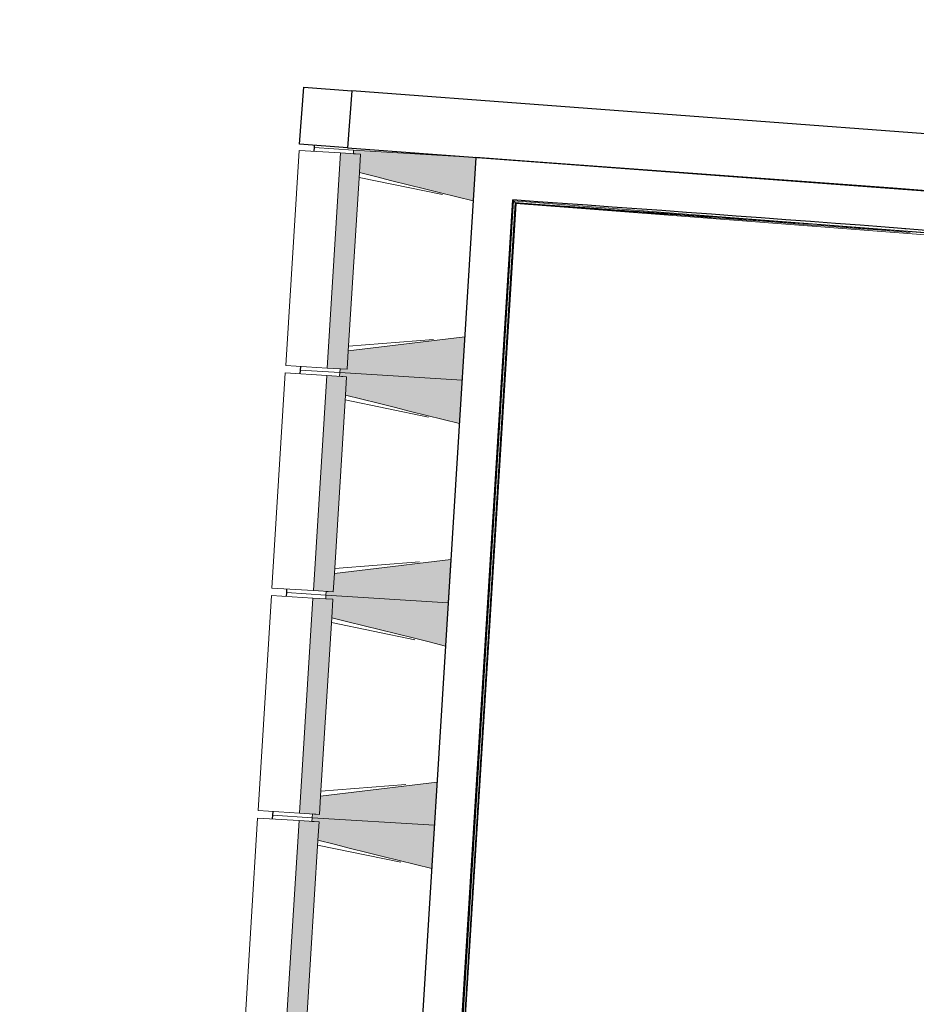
# Model space of a CAD drawing. Header units: millimetres. Extents: x 1293 to 60335, y -36590 to 4541.
# Tile 13 of 65: x 23942 to 27563, y -26524 to -22550. Entities that reach past the tile are written whole.
import ezdxf

# ---------------------------------------------------------------- set-up
doc = ezdxf.new("R2010")
doc.units = ezdxf.units.MM
for name, color, linetype, lineweight in [('A-FLOR-HRAL', 7, 'Continuous', 18), ('BATIEMENT', 7, 'Continuous', 18), ('BATIMENT', 7, 'Continuous', 25), ('SOLS', 7, 'Continuous', 25)]:
    doc.layers.add(name, color=color, linetype=linetype, lineweight=lineweight)

# ---------------------------------------------------------------- blocks, each defined once
blk = doc.blocks.new('Garde-corps - Garde-corps-508221-2021_015_1111_DCE_1_50_N0 FINI_CVC_PAC')
at = {"layer": 'A-FLOR-HRAL'}
for p, q in [((-14993.3, -20510.1), (-14988.1, -20446.9)), ((-14988.1, -20446.9), (-14991.1, -20446.6)), ((-14988.1, -20446.9), (-14981, -20447.5)), ((-14985.6, -20503.4), (-14981, -20447.5)), ((-14983.7, -20501.7), (-14979.3, -20447.6)), ((-14982, -20500.1), (-14977.6, -20447.7)), ((-14981, -20447.5), (-14979.3, -20447.6)), ((-14977.6, -20447.7), (-14979.3, -20447.6)), ((-14698.2, -20518.6), (-14982, -20500.1)), ((-14904.4, -20515.9), (-14993.3, -20510.1)), ((-14904.3, -20514.4), (-14993.3, -20510.1)), ((-14163.2, -20553.4), (-14224.3, -20549.4)), ((-14000.5, -20564.4), (-14005.1, -20564.1)), ((-11517.4, -20725.9), (-11537.5, -20724.4)), ((-11295.1, -20739.9), (-11333.8, -20737.3)), ((-10537.3, -20789.1), (-10821.5, -20770.7)), ((-10537.3, -20789.2), (-10721.2, -20774.2)), ((-10538.2, -20799.6), (-10683.4, -20790.2)), ((-10538.2, -20799.6), (-10683.2, -20787.8)), ((-9466.3, -20888.5), (-10538.2, -20799.6)), ((-10537.6, -20792.5), (-9412.8, -20885.8)), ((-10537.4, -20790.8), (-9410.9, -20884.2)), ((-9409.1, -20882.7), (-10537.3, -20789.1)), ((-9457.4, -21422.9), (-9412.8, -20885.8)), ((-9455.8, -21424.8), (-9410.9, -20884.2)), ((-9454.3, -21426.6), (-9409.1, -20882.7)), ((-9412.8, -20885.8), (-9416.1, -20888.6)), ((-9460.1, -21369.4), (-9424.3, -20938.2)), ((-10207.5, -21873.3), (-10164.6, -21357.1)), ((-10200.4, -21873.9), (-10158.1, -21364.8)), ((-10198.6, -21874), (-10156.5, -21366.7)), ((-10197, -21874.1), (-10155, -21368.4)), ((-10164.6, -21357.1), (-9509.8, -21411.4)), ((-10158.1, -21364.8), (-10164.6, -21357.1)), ((-10158.1, -21364.8), (-9457.4, -21422.9)), ((-10156.5, -21366.7), (-9455.8, -21424.8)), ((-10155, -21368.4), (-9454.3, -21426.6)), ((-9457.4, -21422.9), (-9460.2, -21419.6)), ((-10294.8, -22925.5), (-10267, -22590.8)), ((-10287.1, -22919), (-10259.9, -22591.4)), ((-10285.3, -22917.4), (-10258.2, -22591.5)), ((-10283.5, -22915.9), (-10256.6, -22591.7)), ((-10230.2, -22933.6), (-10298.1, -22928.3)), ((-9797.4, -22965.4), (-10294.8, -22925.5)), ((-9741, -22959.4), (-10283.5, -22915.9)), ((-10074.4, -22942.9), (-10244, -22929.5)), ((-9995.9, -22938.7), (-10012.2, -22937.4)), ((-9800.1, -22965.1), (-9972.7, -22951.1)), ((-9754.7, -23108.6), (-9742.7, -22960.9)), ((-9744.6, -22962.5), (-9753.8, -22961.8)), ((-9752.9, -23107.1), (-9741, -22959.4)), ((-9744.6, -22962.5), (-9747.5, -22965)), ((-9745.4, -22971.7), (-9744.6, -22962.5)), ((-9764.3, -23116.8), (-9756, -23014.2)), ((-9756.6, -23110.2), (-9748.7, -23012.4)), ((-9756.6, -23110.2), (-9764.3, -23116.8)), ((-9485.1, -23139.4), (-9764.3, -23116.8)), ((-9484.5, -23132.3), (-9756.6, -23110.2)), ((-9484.3, -23130.6), (-9754.7, -23108.6)), ((-9484.2, -23128.9), (-9752.9, -23107.1)), ((-9484.3, -23130.6), (-9484.2, -23128.9)), ((-9485.3, -23142.4), (-9485.1, -23139.4)), ((-9484.5, -23132.3), (-9485.1, -23139.4)), ((-9484.3, -23130.6), (-9484.5, -23132.3))]:
    blk.add_line(p, q, dxfattribs=at)
at = {"layer": 'A-FLOR-HRAL', "flags": 128}
for points in [[(-14985.6, -20503.4), (-14989.5, -20506.7), (-14993.3, -20510.1)], [(-14982, -20500.2), (-14982.1, -20500.2), (-14982.2, -20500.4), (-14982.4, -20500.5), (-14982.6, -20500.7), (-14982.9, -20500.9), (-14983.1, -20501.1), (-14983.3, -20501.3), (-14983.5, -20501.5), (-14983.7, -20501.7)], [(-14993.3, -20510.1), (-14993.5, -20510.2), (-14993.8, -20510.5), (-14994.2, -20510.9), (-14994.8, -20511.4), (-14995.4, -20511.9), (-14996, -20512.4), (-14996.6, -20513)], [(-10294.8, -22925.5), (-10295, -22925.6), (-10295.3, -22925.9), (-10295.7, -22926.3), (-10296.3, -22926.8), (-10296.8, -22927.3), (-10297.5, -22927.8), (-10298.1, -22928.3)], [(-10287.1, -22919), (-10291, -22922.3), (-10294.8, -22925.5)], [(-10283.5, -22915.9), (-10283.5, -22915.9), (-10283.6, -22916), (-10283.7, -22916.1), (-10283.9, -22916.3), (-10284.2, -22916.5), (-10284.4, -22916.7), (-10284.6, -22916.9), (-10284.8, -22917), (-10285.1, -22917.2), (-10285.3, -22917.4)]]:
    blk.add_lwpolyline(points, dxfattribs=at)
at = {"layer": 'A-FLOR-HRAL'}
for centre, radius, start, end in [((-21222.6, -150801), 130446.8, 85.301593, 87.259515), ((-21222.6, -150801), 130448.6, 85.791063, 87.258723), ((-21222.6, -150801), 130439.7, 86.825999, 86.955563), ((-21222.6, -150801), 130439.7, 86.427964, 86.557968), ((-21222.6, -150801), 130439.7, 86.029611, 86.159933), ((-21222.6, -150801), 130448.6, 85.301593, 85.790698), ((-21222.6, -150801), 130439.7, 85.633537, 85.761579), ((-19463.8, -140716), 118153.9, 85.305798, 85.545501), ((-19463.8, -140716), 118155.6, 85.280726, 85.544652), ((-19463.8, -140716), 118143.7, 85.364067, 85.484446)]:
    blk.add_arc(centre, radius, start, end, dxfattribs=at)
for points, knots in [([(-9409.1, -20882.7), (-9409.2, -20882.7), (-9409.2, -20882.7), (-9409.3, -20882.9), (-9409.5, -20883), (-9409.7, -20883.1), (-9409.8, -20883.3), (-9410, -20883.4), (-9410.1, -20883.5), (-9410.2, -20883.6), (-9410.4, -20883.7), (-9410.5, -20883.9), (-9410.6, -20884), (-9410.8, -20884.1), (-9410.9, -20884.2), (-9410.9, -20884.2)], [0.1, 0.1, 0.1, 0.1, 0.2, 0.3, 0.4, 0.475, 0.55, 0.6, 0.65, 0.7, 0.75, 0.8, 0.85, 0.9, 1, 1, 1, 1]), ([(-10164.6, -21357.1), (-10164.6, -21357.1), (-10164.7, -21357), (-10164.8, -21356.9), (-10165, -21356.7), (-10165.2, -21356.5), (-10165.3, -21356.3), (-10165.5, -21356.1), (-10165.7, -21355.8), (-10166, -21355.5), (-10166.2, -21355.3), (-10166.4, -21355), (-10166.8, -21354.6), (-10167.1, -21354.1), (-10167.4, -21353.9)], [0, 0, 0, 0, 0.166667, 0.25, 0.333333, 0.416667, 0.458333, 0.5, 0.583333, 0.666667, 0.708333, 0.75, 0.833333, 1, 1, 1, 1]), ([(-10155, -21368.4), (-10155, -21368.4), (-10155.1, -21368.4), (-10155.2, -21368.3), (-10155.3, -21368.1), (-10155.5, -21367.9), (-10155.6, -21367.8), (-10155.7, -21367.6), (-10155.8, -21367.5), (-10155.9, -21367.4), (-10156.1, -21367.2), (-10156.2, -21367.1), (-10156.3, -21367), (-10156.4, -21366.8), (-10156.5, -21366.7), (-10156.5, -21366.7)], [0.1, 0.1, 0.1, 0.1, 0.2, 0.3, 0.4, 0.475, 0.55, 0.6, 0.65, 0.7, 0.75, 0.8, 0.85, 0.9, 1, 1, 1, 1]), ([(-9454.3, -21426.6), (-9454.3, -21426.6), (-9454.3, -21426.5), (-9454.4, -21426.4), (-9454.6, -21426.2), (-9454.7, -21426.1), (-9454.9, -21425.9), (-9455, -21425.7), (-9455.1, -21425.6), (-9455.2, -21425.5), (-9455.3, -21425.4), (-9455.4, -21425.2), (-9455.5, -21425.1), (-9455.7, -21424.9), (-9455.7, -21424.8), (-9455.8, -21424.8)], [0.1, 0.1, 0.1, 0.1, 0.2, 0.3, 0.4, 0.475, 0.55, 0.6, 0.65, 0.7, 0.75, 0.8, 0.85, 0.9, 1, 1, 1, 1]), ([(-9741, -22959.4), (-9741, -22959.4), (-9741, -22959.4), (-9741.1, -22959.5), (-9741.2, -22959.6), (-9741.3, -22959.7), (-9741.5, -22959.9), (-9741.6, -22960), (-9741.9, -22960.2), (-9742.1, -22960.4), (-9742.3, -22960.5), (-9742.5, -22960.7), (-9742.6, -22960.9), (-9742.7, -22960.9)], [0.075, 0.075, 0.075, 0.075, 0.15, 0.2125, 0.275, 0.35, 0.425, 0.5, 0.6, 0.7, 0.775, 0.85, 1, 1, 1, 1]), ([(-9764.3, -23116.8), (-9764.3, -23116.8), (-9764.3, -23116.8), (-9764.5, -23117), (-9764.7, -23117.1), (-9764.9, -23117.3), (-9765.1, -23117.4), (-9765.3, -23117.6), (-9765.5, -23117.8), (-9765.8, -23118.1), (-9766.1, -23118.3), (-9766.3, -23118.5), (-9766.5, -23118.7), (-9766.7, -23118.8)], [0, 0, 0, 0, 0.1666667, 0.25, 0.3333333, 0.4166667, 0.4583333, 0.5, 0.5833333, 0.6666667, 0.7083333, 0.75, 0.8333333, 0.8333333, 0.8333333, 0.8333333]), ([(-9752.9, -23107.1), (-9752.9, -23107.1), (-9753, -23107.2), (-9753.1, -23107.3), (-9753.3, -23107.4), (-9753.4, -23107.6), (-9753.6, -23107.7), (-9753.8, -23107.8), (-9753.9, -23107.9), (-9754, -23108), (-9754.1, -23108.2), (-9754.3, -23108.3), (-9754.4, -23108.4), (-9754.6, -23108.5), (-9754.7, -23108.6), (-9754.7, -23108.6)], [0.1, 0.1, 0.1, 0.1, 0.2, 0.3, 0.4, 0.475, 0.55, 0.6, 0.65, 0.7, 0.75, 0.8, 0.85, 0.9, 1, 1, 1, 1])]:
    blk.add_open_spline(points, degree=3, knots=knots, dxfattribs=at)
blk = doc.blocks.new('Garde-corps - Garde-corps-510192-2021_015_1111_DCE_1_50_N0 FINI_CVC_PAC')
at = {"layer": 'A-FLOR-HRAL'}
for p, q in [((-13375.8, -29298.6), (-13001.8, -23280.8)), ((-13368.2, -29292), (-12995.1, -23288.4)), ((-13001.8, -23280.8), (-9843.9, -23523.1)), ((-13366.4, -29290.3), (-12993.5, -23290.2)), ((-13364.6, -29288.8), (-12992, -23292)), ((-12992, -23292), (-9787.9, -23538)), ((-11421.8, -23393.7), (-11382.2, -23396.7))]:
    blk.add_line(p, q, dxfattribs=at)
at = {"layer": 'A-FLOR-HRAL', "flags": 128}
blk.add_lwpolyline([(-12995.1, -23288.4), (-12998.5, -23284.6), (-13001.8, -23280.8)], dxfattribs=at)
at = {"layer": 'A-FLOR-HRAL'}
for radius, start, end in [(242961.1, 85.230746, 85.988589), (242959.4, 85.801553, 85.988174), (242957.8, 85.611499, 85.987786)]:
    blk.add_arc((-29991.5, -265654.3), radius, start, end, dxfattribs=at)
for points, knots in [([(-13001.8, -23280.8), (-13001.8, -23280.8), (-13001.8, -23280.8), (-13001.9, -23280.7), (-13001.9, -23280.7), (-13002, -23280.6), (-13002, -23280.5), (-13002.1, -23280.4), (-13002.2, -23280.3), (-13002.3, -23280.2), (-13002.4, -23280.1), (-13002.5, -23280), (-13002.6, -23279.9), (-13002.7, -23279.8), (-13002.8, -23279.6), (-13002.9, -23279.5), (-13003, -23279.4), (-13003.2, -23279.2), (-13003.3, -23279), (-13003.6, -23278.7), (-13004.1, -23278.2), (-13004.4, -23277.8), (-13004.6, -23277.6)], [0, 0, 0, 0, 0.071429, 0.107143, 0.142857, 0.178571, 0.214286, 0.25, 0.285714, 0.321429, 0.357143, 0.392857, 0.428571, 0.464286, 0.5, 0.535714, 0.571429, 0.607143, 0.642857, 0.714286, 0.857143, 1, 1, 1, 1]), ([(-12992, -23292), (-12992, -23292), (-12992, -23292), (-12992, -23292), (-12992.1, -23291.9), (-12992.2, -23291.8), (-12992.3, -23291.7), (-12992.4, -23291.5), (-12992.6, -23291.3), (-12992.7, -23291.1), (-12992.9, -23290.9), (-12993.1, -23290.7), (-12993.3, -23290.5), (-12993.4, -23290.3), (-12993.5, -23290.2)], [0, 0, 0, 0, 0.075, 0.15, 0.2125, 0.275, 0.35, 0.425, 0.5, 0.6, 0.7, 0.775, 0.85, 1, 1, 1, 1])]:
    blk.add_open_spline(points, degree=3, knots=knots, dxfattribs=at)
blk = doc.blocks.new('B02_ARC_rvt-1-2021_015_1111_DCE_1_50_N0 FINI_CVC_PAC')
at = {"layer": 'BATIEMENT', "lineweight": 25}
for p, q in [((-13154.3, -23106.7), (-13548.5, -29451)), ((-12994.7, -23117.9), (-13154.3, -23106.7)), ((-13378.9, -29301.4), (-13004.6, -23277.6))]:
    blk.add_line(p, q, dxfattribs=at)
at = {"layer": 'BATIEMENT', "lineweight": 25, "flags": 128}
blk.add_lwpolyline([(-9946.8, -23350.7), (-11470.4, -23229.5), (-12994.7, -23117.9)], dxfattribs=at)
at = {"layer": 'BATIEMENT', "lineweight": 25}
blk.add_arc((-29991.5, -265654.3), 242971.3, 85.23314, 85.990995, dxfattribs=at)
at = {"layer": 'BATIEMENT', "lineweight": 18}
for name in ['Garde-corps - Garde-corps-508221-2021_015_1111_DCE_1_50_N0 FINI_CVC_PAC', 'Garde-corps - Garde-corps-510192-2021_015_1111_DCE_1_50_N0 FINI_CVC_PAC']:
    blk.add_blockref(name, (0, 0), dxfattribs=at)
blk = doc.blocks.new('B02_DC_STR_rvt-1-2021_015_1111_DCE_1_50_N0 FINI_CVC_PAC')
at = {"layer": 'BATIMENT', "lineweight": 5, "true_color": 0x787878}
for points in [[(-13674.2, -23961.1), (-13620.2, -23092.8), (-13700.8, -23087.8), (-13754.7, -23956.1), (-13702.9, -23959.4)], [(-13165.2, -23281.4), (-13154.3, -23106.7), (-13648, -23076.1), (-13648.9, -23091), (-13620.2, -23092.8), (-13624.9, -23167.1), (-13230.8, -23265.1)], [(-13210.1, -24005), (-13199.3, -23830.3), (-13669.6, -23886.8), (-13674.2, -23961.1), (-13702.9, -23959.4), (-13703.8, -23974.3), (-13266.5, -24001.5)], [(-13730, -24859.4), (-13676.1, -23991.1), (-13756.6, -23986.1), (-13810.5, -24854.4), (-13758.7, -24857.6)], [(-13221, -24179.7), (-13210.1, -24005), (-13703.8, -23974.3), (-13704.8, -23989.3), (-13676.1, -23991.1), (-13680.7, -24065.4), (-13286.6, -24163.3)], [(-13265.9, -24903.3), (-13255.1, -24728.6), (-13725.4, -24785.1), (-13730, -24859.4), (-13758.7, -24857.6), (-13759.6, -24872.6), (-13316.7, -24900.1)], [(-13276.8, -25077.9), (-13265.9, -24903.3), (-13759.6, -24872.6), (-13760.6, -24887.6), (-13731.9, -24889.3), (-13736.5, -24963.7), (-13316.7, -25068)], [(-13785.8, -25757.7), (-13731.9, -24889.3), (-13812.4, -24884.3), (-13866.3, -25752.7), (-13814.5, -25755.9)], [(-13321.8, -25801.5), (-13310.9, -25626.9), (-13781.2, -25683.4), (-13785.8, -25757.7), (-13814.5, -25755.9), (-13815.5, -25770.9), (-13378.1, -25798)], [(-13841.7, -26655.9), (-13787.7, -25787.6), (-13868.2, -25782.6), (-13922.2, -26650.9), (-13870.4, -26654.2)], [(-13332.6, -25976.2), (-13321.8, -25801.5), (-13815.5, -25770.9), (-13816.4, -25785.8), (-13787.7, -25787.6), (-13792.3, -25861.9), (-13368, -25967.4)]]:
    blk.add_hatch(color=8, dxfattribs=at).paths.add_polyline_path(points)
at = {"layer": 'BATIEMENT', "lineweight": 25}
for p, q in [((-13655.2, -22837.2), (-13672.3, -23066.5)), ((-10720.2, -23056.8), (-13655.2, -22837.2)), ((-13672.3, -23066.5), (-10489.9, -23304.7))]:
    blk.add_line(p, q, dxfattribs=at)
at = {"layer": 'BATIEMENT'}
for p, q in [((-13700.8, -23087.8), (-13754.7, -23956.1)), ((-13620.2, -23092.8), (-13700.8, -23087.8)), ((-13648, -23076.1), (-13648.9, -23091)), ((-13154.3, -23106.7), (-13648, -23076.1)), ((-13648.9, -23091), (-13620.2, -23092.8)), ((-13620.2, -23092.8), (-13624.9, -23167.1)), ((-13624.9, -23167.1), (-13620.2, -23092.8)), ((-13165.2, -23281.4), (-13154.3, -23106.7)), ((-13669.5, -23886.3), (-13624.9, -23167.7)), ((-13210.1, -24005), (-13199.3, -23830.3)), ((-13669.6, -23886.8), (-13674.2, -23961.1)), ((-13674.2, -23961.1), (-13669.6, -23886.8)), ((-13754.7, -23956.1), (-13674.2, -23961.1)), ((-13702.9, -23959.4), (-13703.8, -23974.3)), ((-13674.2, -23961.1), (-13702.9, -23959.4)), ((-13756.6, -23986.1), (-13810.5, -24854.4)), ((-13676.1, -23991.1), (-13756.6, -23986.1)), ((-13703.8, -23974.3), (-13704.8, -23989.3)), ((-13704.8, -23989.3), (-13676.1, -23991.1)), ((-13703.8, -23974.3), (-13210.1, -24005)), ((-13210.1, -24005), (-13703.8, -23974.3)), ((-13676.1, -23991.1), (-13680.7, -24065.4)), ((-13680.7, -24065.4), (-13676.1, -23991.1)), ((-13221, -24179.7), (-13210.1, -24005)), ((-13725.4, -24784.6), (-13680.7, -24065.9)), ((-13265.9, -24903.3), (-13255.1, -24728.6)), ((-13725.4, -24785.1), (-13730, -24859.4)), ((-13730, -24859.4), (-13725.4, -24785.1)), ((-13810.5, -24854.4), (-13730, -24859.4)), ((-13759.6, -24872.6), (-13760.6, -24887.6)), ((-13758.7, -24857.6), (-13759.6, -24872.6)), ((-13759.6, -24872.6), (-13265.9, -24903.3)), ((-13265.9, -24903.3), (-13759.6, -24872.6)), ((-13730, -24859.4), (-13758.7, -24857.6)), ((-13812.4, -24884.3), (-13866.3, -25752.7)), ((-13731.9, -24889.3), (-13812.4, -24884.3)), ((-13760.6, -24887.6), (-13731.9, -24889.3)), ((-13731.9, -24889.3), (-13736.5, -24963.7)), ((-13736.5, -24963.7), (-13731.9, -24889.3)), ((-13276.8, -25077.9), (-13265.9, -24903.3)), ((-13781.2, -25682.8), (-13736.5, -24964.2)), ((-13321.8, -25801.5), (-13310.9, -25626.9)), ((-13781.2, -25683.4), (-13785.8, -25757.7)), ((-13785.8, -25757.7), (-13781.2, -25683.4)), ((-13866.3, -25752.7), (-13785.8, -25757.7)), ((-13868.2, -25782.6), (-13922.2, -26650.9)), ((-13787.7, -25787.6), (-13868.2, -25782.6)), ((-13815.5, -25770.9), (-13816.4, -25785.8)), ((-13816.4, -25785.8), (-13787.7, -25787.6)), ((-13814.5, -25755.9), (-13815.5, -25770.9)), ((-13815.5, -25770.9), (-13321.8, -25801.5)), ((-13321.8, -25801.5), (-13815.5, -25770.9)), ((-13785.8, -25757.7), (-13814.5, -25755.9)), ((-13787.7, -25787.6), (-13792.3, -25861.9)), ((-13792.3, -25861.9), (-13787.7, -25787.6)), ((-13332.6, -25976.2), (-13321.8, -25801.5)), ((-13837, -26581.1), (-13792.3, -25862.5))]:
    blk.add_line(p, q, dxfattribs=at)
at = {"layer": 'BATIEMENT', "flags": 128}
for points in [[(-13624.9, -23167.1), (-13559.2, -23183.5), (-13493.5, -23199.8), (-13427.8, -23216.1), (-13362.2, -23232.4), (-13296.5, -23248.8), (-13230.8, -23265.1), (-13165.2, -23281.4)], [(-13199.3, -23830.3), (-13266.5, -23838.4), (-13333.6, -23846.5), (-13400.8, -23854.5), (-13468, -23862.6), (-13535.2, -23870.7), (-13602.4, -23878.8), (-13669.6, -23886.8)], [(-13680.7, -24065.4), (-13615, -24081.7), (-13549.3, -24098), (-13483.7, -24114.4), (-13418, -24130.7), (-13352.3, -24147), (-13286.6, -24163.3), (-13221, -24179.7)], [(-13255.1, -24728.6), (-13322.3, -24736.7), (-13389.5, -24744.7), (-13456.6, -24752.8), (-13523.8, -24760.9), (-13591, -24769), (-13658.2, -24777), (-13725.4, -24785.1)], [(-13736.5, -24963.7), (-13670.8, -24980), (-13605.2, -24996.3), (-13539.5, -25012.6), (-13473.8, -25029), (-13408.1, -25045.3), (-13342.5, -25061.6), (-13276.8, -25077.9)], [(-13310.9, -25626.9), (-13378.1, -25634.9), (-13445.3, -25643), (-13512.5, -25651.1), (-13579.7, -25659.2), (-13646.8, -25667.2), (-13714, -25675.3), (-13781.2, -25683.4)], [(-13792.3, -25861.9), (-13726.6, -25878.3), (-13661, -25894.6), (-13595.3, -25910.9), (-13529.6, -25927.2), (-13464, -25943.6), (-13398.3, -25959.9), (-13332.6, -25976.2)]]:
    blk.add_lwpolyline(points, dxfattribs=at)
at = {"layer": 'BATIMENT'}
for p, q in [((-13866.2, -23052), (-13849.1, -22822.7)), ((-13849.1, -22822.7), (-13655.2, -22837.2)), ((-13672.3, -23066.5), (-13866.2, -23052))]:
    blk.add_line(p, q, dxfattribs=at)
at = {"layer": 'BATIMENT', "lineweight": 18}
for p, q in [((-13868.1, -23077.4), (-13922.1, -23945.7)), ((-13868.1, -23077.4), (-13700.8, -23087.8)), ((-13809, -23081.1), (-13808, -23066.1)), ((-13808, -23066.1), (-13648, -23076.1)), ((-13289.4, -23255.8), (-13626.1, -23186.5)), ((-13668.4, -23867.4), (-13325.7, -23840.3)), ((-13754.7, -23956.1), (-13922.1, -23945.7)), ((-13864.8, -23979.4), (-13863.9, -23964.4)), ((-13863.9, -23964.4), (-13862.9, -23949.4)), ((-13703.8, -23974.3), (-13863.9, -23964.4)), ((-13863.9, -23964.4), (-13703.8, -23974.3)), ((-13924, -23975.7), (-13977.9, -24844)), ((-13924, -23975.7), (-13756.6, -23986.1)), ((-13345.2, -24154.1), (-13681.9, -24084.8)), ((-13724.2, -24765.7), (-13381.5, -24738.6)), ((-13979.8, -24873.9), (-14033.7, -25742.3)), ((-13979.8, -24873.9), (-13812.4, -24884.3)), ((-13810.5, -24854.4), (-13977.9, -24844)), ((-13920.6, -24877.6), (-13919.7, -24862.6)), ((-13919.7, -24862.6), (-13918.7, -24847.7)), ((-13759.6, -24872.6), (-13919.7, -24862.6)), ((-13919.7, -24862.6), (-13759.6, -24872.6)), ((-13401, -25052.4), (-13737.7, -24983.1)), ((-13780, -25663.9), (-13437.4, -25636.9)), ((-13866.3, -25752.7), (-14033.7, -25742.3)), ((-13975.5, -25760.9), (-13974.6, -25745.9)), ((-14035.6, -25772.2), (-14089.6, -26640.5)), ((-14035.6, -25772.2), (-13868.2, -25782.6)), ((-13976.4, -25775.9), (-13975.5, -25760.9)), ((-13815.5, -25770.9), (-13975.5, -25760.9)), ((-13975.5, -25760.9), (-13815.5, -25770.9)), ((-13456.9, -25950.6), (-13793.5, -25881.3))]:
    blk.add_line(p, q, dxfattribs=at)
at = {"layer": 'SOLS'}
for p, q in [((-13808, -23066.1), (-13809, -23081.1)), ((-13807.4, -23056.4), (-13808, -23066.1)), ((-13863.9, -23964.4), (-13864.8, -23979.4)), ((-13862.9, -23949.4), (-13863.9, -23964.4)), ((-13919.7, -24862.6), (-13920.6, -24877.6)), ((-13918.7, -24847.7), (-13919.7, -24862.6)), ((-13974.6, -25745.9), (-13975.5, -25760.9)), ((-13975.5, -25760.9), (-13976.4, -25775.9))]:
    blk.add_line(p, q, dxfattribs=at)

msp = doc.modelspace()

# ---------------------------------------------------------------- block references
at = {"lineweight": 5}
for name in ['B02_DC_STR_rvt-1-2021_015_1111_DCE_1_50_N0 FINI_CVC_PAC', 'B02_ARC_rvt-1-2021_015_1111_DCE_1_50_N0 FINI_CVC_PAC']:
    msp.add_blockref(name, (38939, 0), dxfattribs=at)

doc.saveas('drawing.dxf')
